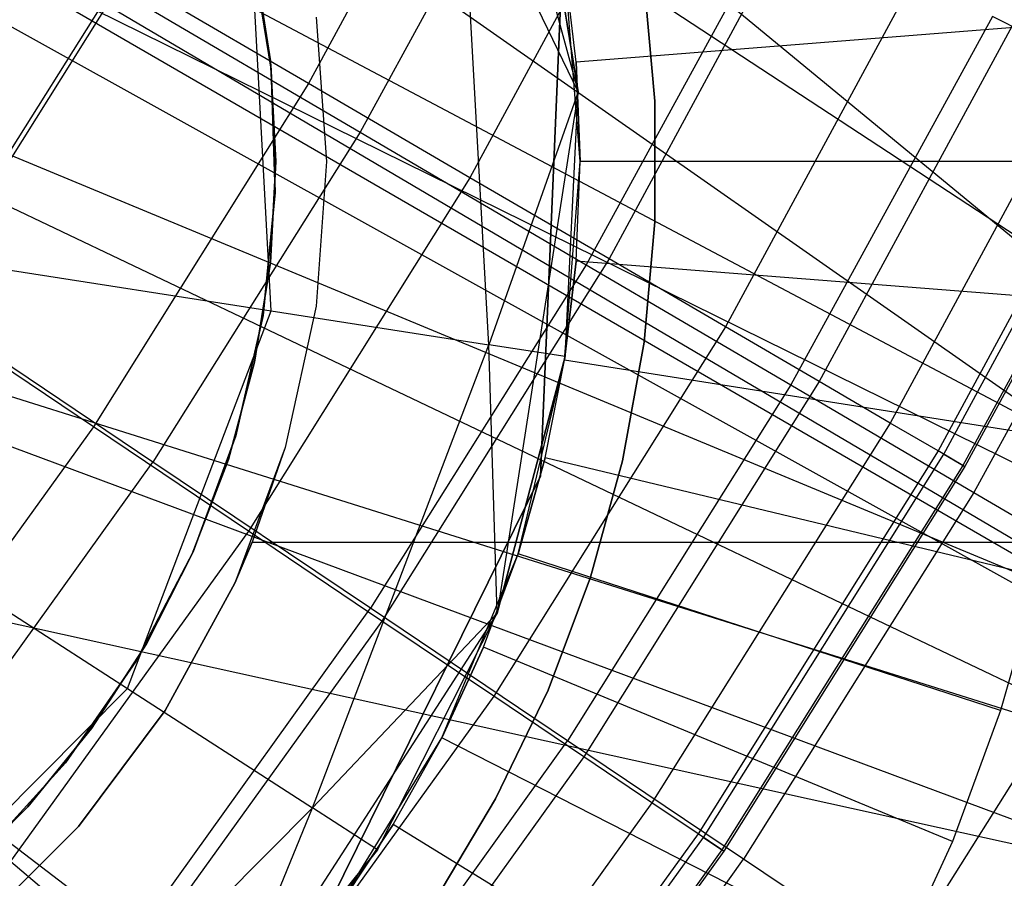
# Model space of a CAD drawing. Extents: x -390 to 397, y -401 to 400.
# Tile 56 of 192: x -230.33 to -228.39, y -303.67 to -301.98. Entities that reach past the tile are written whole.
import ezdxf

# ---------------------------------------------------------------- set-up
doc = ezdxf.new("R2010")
doc.units = 0
doc.header["$LTSCALE"] = 25.4
doc.layers.get('0').update_dxf_attribs({"linetype": 'CONTINUOUS'})

# ---------------------------------------------------------------- blocks, each defined once
blk = doc.blocks.new('FOURTY_ROUND_VII_ZWIS_STL')
at = {"color": 0}
for p, q in [((-225.8328, -304.5003, -934.1234), (-235.502, -296.5416, -933.962)), ((-225.8328, -304.5003, -934.1234), (-235.502, -296.5416, -933.962)), ((-235.7209, -297.5787, -935.8195), (-225.6174, -304.21, -935.584)), ((-235.7209, -297.5787, -935.8195), (-225.6174, -304.21, -935.584)), ((-235.7209, -297.5787, -934.2796), (-225.8328, -304.5003, -934.1234)), ((-235.7209, -297.5787, -934.2796), (-225.8328, -304.5003, -934.1234)), ((-232.6149, -300.5021, -935.8912), (-225.6174, -304.21, -935.584)), ((-232.6149, -300.5021, -935.8912), (-225.6174, -304.21, -935.584)), ((-232.6149, -300.5021, -934.3674), (-225.8328, -304.5003, -934.1234)), ((-232.6149, -300.5021, -934.3674), (-225.8328, -304.5003, -934.1234)), ((-232.3814, -300.7124, -934.3721), (-225.8328, -304.5003, -934.1234)), ((-232.3814, -300.7124, -934.3721), (-225.8328, -304.5003, -934.1234)), ((-232.1976, -300.9657, -935.9084), (-225.6174, -304.21, -935.584)), ((-232.1976, -300.9657, -935.9084), (-225.6174, -304.21, -935.584)), ((-225.8328, -304.5003, -934.1234), (-232.1976, -300.9657, -934.3885)), ((-225.8328, -304.5003, -934.1234), (-232.1976, -300.9657, -934.3885)), ((-229.5022, -301.1175, -897.058), (-229.2304, -302.1209, -897.058)), ((-229.5022, -301.1175, -897.058), (-229.2304, -302.1209, -897.058)), ((-229.3819, -301.403, -978.5822), (-229.7618, -302.1049, -978.5822)), ((-229.3819, -301.403, -978.5822), (-229.7618, -302.1049, -978.5822)), ((-229.2919, -301.5269, -974.1486), (-229.66, -302.2006, -974.1486)), ((-229.2919, -301.5269, -974.1486), (-229.66, -302.2006, -974.1486)), ((-225.6174, -304.21, -935.584), (-232.0048, -301.5589, -935.9531)), ((-225.6174, -304.21, -935.584), (-232.0048, -301.5589, -935.9531)), ((-232.0048, -301.5589, -934.4429), (-225.8328, -304.5003, -934.1234)), ((-232.0048, -301.5589, -934.4429), (-225.8328, -304.5003, -934.1234)), ((-229.0525, -301.5678, -979.9853), (-229.4437, -302.2905, -979.9853)), ((-229.0525, -301.5678, -979.9853), (-229.4437, -302.2905, -979.9853)), ((-229.2304, -302.1209, -900.058), (-229.3136, -301.6049, -900.058)), ((-229.3136, -301.6049, -900.058), (-229.2304, -302.1209, -897.058)), ((-229.3136, -301.6049, -900.058), (-229.2304, -302.1209, -897.058)), ((-229.2304, -302.1209, -900.058), (-229.3136, -301.6049, -900.058)), ((-229.2304, -302.1209, -900.058), (-229.4606, -301.6447, -900.8234)), ((-229.2304, -302.1209, -900.058), (-229.4606, -301.6447, -900.8234)), ((-229.4068, -302.6195, -900.8234), (-229.4606, -301.6447, -900.8234)), ((-229.4068, -302.6195, -900.8234), (-229.4606, -301.6447, -900.8234)), ((-228.7688, -301.7098, -981.4009), (-229.1696, -302.4504, -981.4009)), ((-228.7688, -301.7098, -981.4009), (-229.1696, -302.4504, -981.4009)), ((-229.8352, -302.5529, -901.4722), (-229.879, -301.7581, -901.4722)), ((-229.8352, -302.5529, -901.4722), (-229.879, -301.7581, -901.4722)), ((-228.8311, -301.7607, -975.5251), (-229.2144, -302.4621, -975.5251)), ((-228.8311, -301.7607, -975.5251), (-229.2144, -302.4621, -975.5251)), ((-229.8354, -302.0762, -38.5701), (-229.8743, -301.8358, -38.5701)), ((-229.8743, -301.8358, -20.4701), (-229.8354, -302.0762, -20.4701)), ((-229.8354, -302.0762, -38.5701), (-229.8743, -301.8358, -38.5701)), ((-229.8743, -301.8358, -20.4701), (-229.8354, -302.0762, -20.4701)), ((-228.5312, -301.8287, -982.827), (-228.9401, -302.5843, -982.827)), ((-228.5312, -301.8287, -982.827), (-228.9401, -302.5843, -982.827)), ((-229.837, -302.06, -31.5477), (-229.8681, -301.8636, -31.5477)), ((-229.8681, -301.8636, -40.5477), (-229.837, -302.06, -40.5477)), ((-229.837, -302.06, -31.5477), (-229.8681, -301.8636, -31.5477)), ((-229.8681, -301.8636, -40.5477), (-229.837, -302.06, -40.5477)), ((-229.3047, -302.8785, -902), (-229.2609, -301.8459, -902)), ((-229.2609, -301.8459, -900.5), (-229.3047, -302.8785, -900.5)), ((-229.3047, -302.8785, -895.5), (-229.2609, -301.8459, -895.5)), ((-229.2609, -301.8459, -894), (-229.3047, -302.8785, -894)), ((-229.2609, -301.8459, -894), (-229.3047, -302.8785, -894)), ((-229.3047, -302.8785, -895.5), (-229.2609, -301.8459, -895.5)), ((-229.2609, -301.8459, -900.5), (-229.3047, -302.8785, -900.5)), ((-229.3047, -302.8785, -902), (-229.2609, -301.8459, -902)), ((-229.2266, -302.2586, -2.2), (-229.2574, -301.8675, -2.2)), ((-229.2343, -302.0625, -1), (-229.2574, -301.8675, -2.2)), ((-229.2266, -302.2586, -2.2), (-229.2574, -301.8675, -2.2)), ((-229.2343, -302.0625, -1), (-229.2574, -301.8675, -1)), ((-229.2343, -302.0625, -1), (-229.2574, -301.8675, -2.2)), ((-229.2343, -302.0625, -1), (-229.2574, -301.8675, -1)), ((-230.1236, -301.8938, -977.1933), (-230.5335, -302.5472, -977.1933)), ((-230.1236, -301.8938, -977.1933), (-230.5335, -302.5472, -977.1933)), ((-229.7618, -302.1049, -978.5822), (-230.1236, -301.8938, -977.1933)), ((-229.7618, -302.1049, -978.5822), (-230.1236, -301.8938, -977.1933)), ((-229.0793, -302.1397, -41.5477), (-229.1006, -301.9029, -41.5477)), ((-229.1006, -301.9029, -31.5477), (-229.0793, -302.1397, -31.5477)), ((-229.0793, -302.1397, -41.5477), (-229.1006, -301.9029, -41.5477)), ((-229.1006, -301.9029, -31.5477), (-229.0793, -302.1397, -31.5477)), ((-230.1473, -301.9146, -972.7912), (-230.5375, -302.5354, -972.7912)), ((-230.1473, -301.9146, -972.7912), (-230.5375, -302.5354, -972.7912)), ((-230.1473, -301.9146, -972.7912), (-229.66, -302.2006, -974.1486)), ((-230.1473, -301.9146, -972.7912), (-229.66, -302.2006, -974.1486)), ((-228.3399, -301.9245, -984.2618), (-228.7554, -302.6921, -984.2618)), ((-228.3399, -301.9245, -984.2618), (-228.7554, -302.6921, -984.2618)), ((-229.747, -301.974, -13.7477), (-229.7266, -302.2586, -13.7477)), ((-229.747, -301.974, -30.0477), (-229.7266, -302.2586, -30.0477)), ((-229.747, -301.974, -13.7477), (-229.7266, -302.2586, -13.7477)), ((-229.747, -301.974, -30.0477), (-229.7266, -302.2586, -30.0477)), ((-228.4141, -301.9724, -976.919), (-228.8111, -302.6987, -976.919)), ((-228.4141, -301.9724, -976.919), (-228.8111, -302.6987, -976.919)), ((-228.0413, -302.1616, -978.3286), (-228.4141, -301.9724, -976.919)), ((-228.0413, -302.1616, -978.3286), (-228.4141, -301.9724, -976.919)), ((-228.2374, -301.984), (-229.2343, -302.0625, -1)), ((-228.2374, -301.984), (-229.2343, -302.0625, -1)), ((-228.1953, -301.9969, -985.7034), (-228.6157, -302.7736, -985.7034)), ((-228.1953, -301.9969, -985.7034), (-228.6157, -302.7736, -985.7034)), ((-228.0975, -302.0458, -987.15), (-228.5212, -302.8287, -987.15)), ((-228.0975, -302.0458, -987.15), (-228.5212, -302.8287, -987.15)), ((-228.51, -302.8353, -991.5), (-228.0858, -302.0516, -991.5)), ((-228.51, -302.8353, -991.5), (-228.0858, -302.0516, -991.5)), ((-229.8266, -302.2586, -31.5477), (-229.837, -302.06, -31.5477)), ((-229.837, -302.06, -31.5477), (-229.837, -302.06, -40.5477)), ((-229.837, -302.06, -40.5477), (-229.8266, -302.2586, -40.5477)), ((-229.837, -302.06, -31.5477), (-229.837, -302.06, -40.5477)), ((-229.8266, -302.2586, -31.5477), (-229.837, -302.06, -31.5477)), ((-229.837, -302.06, -40.5477), (-229.8266, -302.2586, -40.5477)), ((-229.8276, -302.3195, -38.5701), (-229.8354, -302.0762, -38.5701)), ((-229.8354, -302.0762, -38.5701), (-229.8354, -302.0762, -20.4701)), ((-229.8354, -302.0762, -20.4701), (-229.8276, -302.3195, -20.4701)), ((-229.8354, -302.0762, -38.5701), (-229.8354, -302.0762, -20.4701)), ((-229.8276, -302.3195, -38.5701), (-229.8354, -302.0762, -38.5701)), ((-229.8354, -302.0762, -20.4701), (-229.8276, -302.3195, -20.4701)), ((-229.2266, -302.2586, -1), (-229.2343, -302.0625, -1)), ((-229.2343, -302.0625, -1), (-229.2266, -302.2586, -2.2)), ((-229.2343, -302.0625, -1), (-229.2266, -302.2586, -2.2)), ((-229.2266, -302.2586, -1), (-229.2343, -302.0625, -1)), ((-228.0466, -302.0713, -988.5995), (-228.4721, -302.8574, -988.5995)), ((-228.0466, -302.0713, -988.5995), (-228.4721, -302.8574, -988.5995)), ((-228.0427, -302.0732, -990.0501), (-228.4683, -302.8596, -990.0501)), ((-228.0427, -302.0732, -990.0501), (-228.4683, -302.8596, -990.0501)), ((-229.7618, -302.1049, -978.5822), (-230.1859, -302.7811, -978.5822)), ((-229.7618, -302.1049, -978.5822), (-230.1859, -302.7811, -978.5822)), ((-229.4437, -302.2905, -979.9853), (-229.7618, -302.1049, -978.5822)), ((-229.4437, -302.2905, -979.9853), (-229.7618, -302.1049, -978.5822)), ((-229.2304, -302.1209, -900.058), (-229.4068, -302.6195, -900.8234)), ((-229.2304, -302.1209, -900.058), (-229.4068, -302.6195, -900.8234)), ((-229.2304, -302.1209, -897.058), (-229.3902, -303.1481, -897.058)), ((-229.2304, -302.1209, -897.058), (-229.3902, -303.1481, -897.058)), ((-229.2563, -302.6429, -900.058), (-229.2304, -302.1209, -897.058)), ((-229.2563, -302.6429, -900.058), (-229.2304, -302.1209, -900.058)), ((-229.2563, -302.6429, -900.058), (-229.2304, -302.1209, -897.058)), ((-229.2563, -302.6429, -900.058), (-229.2304, -302.1209, -900.058)), ((-229.2304, -302.1209, -900.058), (-229.2304, -302.1209, -897.058)), ((-229.2304, -302.1209, -900.058), (-229.2304, -302.1209, -897.058)), ((-229.0793, -302.3775, -41.5477), (-229.0793, -302.1397, -41.5477)), ((-229.0793, -302.1397, -41.5477), (-229.0793, -302.1397, -31.5477)), ((-229.0793, -302.1397, -31.5477), (-229.0793, -302.3775, -31.5477)), ((-229.0793, -302.1397, -41.5477), (-229.0793, -302.1397, -31.5477)), ((-229.0793, -302.3775, -41.5477), (-229.0793, -302.1397, -41.5477)), ((-229.0793, -302.1397, -31.5477), (-229.0793, -302.3775, -31.5477)), ((-228.0413, -302.1616, -978.3286), (-228.4505, -302.9103, -978.3286)), ((-228.0413, -302.1616, -978.3286), (-228.4505, -302.9103, -978.3286)), ((-232.07, -302.1792, -935.9924), (-225.6174, -304.21, -935.584)), ((-232.07, -302.1792, -935.9924), (-225.6174, -304.21, -935.584)), ((-232.07, -302.1792, -934.4907), (-225.8328, -304.5003, -934.1234)), ((-232.07, -302.1792, -934.4907), (-225.8328, -304.5003, -934.1234)), ((-232.07, -302.1792, -934.4907), (-227.1821, -306.3197, -934.5)), ((-232.07, -302.1792, -934.4907), (-227.1821, -306.3197, -934.5)), ((-229.66, -302.2006, -974.1486), (-230.0686, -302.8506, -974.1486)), ((-229.66, -302.2006, -974.1486), (-230.0686, -302.8506, -974.1486)), ((-229.66, -302.2006, -974.1486), (-229.2144, -302.4621, -975.5251)), ((-229.66, -302.2006, -974.1486), (-229.2144, -302.4621, -975.5251)), ((-229.837, -302.4572, -31.5477), (-229.8266, -302.2586, -31.5477)), ((-229.8266, -302.2586, -40.5477), (-229.837, -302.4572, -40.5477)), ((-229.837, -302.4572, -31.5477), (-229.8266, -302.2586, -31.5477)), ((-229.8266, -302.2586, -40.5477), (-229.837, -302.4572, -40.5477)), ((-229.8266, -302.2586, -31.5477), (-229.8266, -302.2586, -40.5477)), ((-229.8266, -302.2586, -31.5477), (-229.8266, -302.2586, -40.5477)), ((-229.7266, -302.2586, -13.7477), (-229.747, -302.5432, -13.7477)), ((-229.7266, -302.2586, -30.0477), (-229.747, -302.5432, -30.0477)), ((-229.7266, -302.2586, -13.7477), (-229.747, -302.5432, -13.7477)), ((-229.7266, -302.2586, -30.0477), (-229.747, -302.5432, -30.0477)), ((-229.7266, -302.2586, -30.0477), (-229.7266, -302.2586, -13.7477)), ((-229.7266, -302.2586, -30.0477), (-229.7266, -302.2586, -13.7477)), ((-229.2574, -302.6497, -2.2), (-229.2266, -302.2586, -2.2)), ((-229.2574, -302.6497, -2.2), (-229.2266, -302.2586, -2.2)), ((-229.2343, -302.4548, -1), (-229.2266, -302.2586, -2.2)), ((-229.2343, -302.4548, -1), (-229.2266, -302.2586, -1)), ((-229.2343, -302.4548, -1), (-229.2266, -302.2586, -2.2)), ((-229.2343, -302.4548, -1), (-229.2266, -302.2586, -1)), ((-229.2266, -302.2586, -1), (-229.2266, -302.2586, -2.2)), ((-229.2266, -302.2586, -1), (-229.2266, -302.2586, -2.2)), ((-228.2266, -302.2586), (-229.2266, -302.2586, -1)), ((-228.2266, -302.2586), (-229.2266, -302.2586, -1)), ((-229.4437, -302.2905, -979.9853), (-229.8803, -302.9867, -979.9853)), ((-229.4437, -302.2905, -979.9853), (-229.8803, -302.9867, -979.9853)), ((-229.1696, -302.4504, -981.4009), (-229.4437, -302.2905, -979.9853)), ((-229.1696, -302.4504, -981.4009), (-229.4437, -302.2905, -979.9853)), ((-229.851, -302.5619, -38.5701), (-229.8276, -302.3195, -38.5701)), ((-229.8276, -302.3195, -20.4701), (-229.851, -302.5619, -20.4701)), ((-229.851, -302.5619, -38.5701), (-229.8276, -302.3195, -38.5701)), ((-229.8276, -302.3195, -20.4701), (-229.851, -302.5619, -20.4701)), ((-229.8276, -302.3195, -38.5701), (-229.8276, -302.3195, -20.4701)), ((-229.8276, -302.3195, -38.5701), (-229.8276, -302.3195, -20.4701)), ((-229.1006, -302.6143, -41.5477), (-229.0793, -302.3775, -41.5477)), ((-229.0793, -302.3775, -31.5477), (-229.1006, -302.6143, -31.5477)), ((-229.1006, -302.6143, -41.5477), (-229.0793, -302.3775, -41.5477)), ((-229.0793, -302.3775, -31.5477), (-229.1006, -302.6143, -31.5477)), ((-229.0793, -302.3775, -41.5477), (-229.0793, -302.3775, -31.5477)), ((-229.0793, -302.3775, -41.5477), (-229.0793, -302.3775, -31.5477)), ((-230.4763, -302.4531, -901.9058), (-229.8352, -302.5529, -901.4722)), ((-230.4763, -302.4531, -901.9058), (-229.8352, -302.5529, -901.4722)), ((-229.8681, -302.6537, -31.5477), (-229.837, -302.4572, -31.5477)), ((-229.837, -302.4572, -40.5477), (-229.8681, -302.6537, -40.5477)), ((-229.8681, -302.6537, -31.5477), (-229.837, -302.4572, -31.5477)), ((-229.837, -302.4572, -40.5477), (-229.8681, -302.6537, -40.5477)), ((-229.837, -302.4572, -31.5477), (-229.837, -302.4572, -40.5477)), ((-229.837, -302.4572, -31.5477), (-229.837, -302.4572, -40.5477)), ((-229.2144, -302.4621, -975.5251), (-229.6397, -303.1387, -975.5251)), ((-229.2144, -302.4621, -975.5251), (-229.6397, -303.1387, -975.5251)), ((-229.1696, -302.4504, -981.4009), (-229.6171, -303.1638, -981.4009)), ((-229.1696, -302.4504, -981.4009), (-229.6171, -303.1638, -981.4009)), ((-229.2574, -302.6497, -1), (-229.2343, -302.4548, -1)), ((-229.2343, -302.4548, -1), (-229.2574, -302.6497, -2.2)), ((-229.2343, -302.4548, -1), (-229.2574, -302.6497, -2.2)), ((-229.2574, -302.6497, -1), (-229.2343, -302.4548, -1)), ((-228.2374, -302.5332), (-229.2343, -302.4548, -1)), ((-228.2374, -302.5332), (-229.2343, -302.4548, -1)), ((-229.2144, -302.4621, -975.5251), (-228.8111, -302.6987, -976.919)), ((-229.2144, -302.4621, -975.5251), (-228.8111, -302.6987, -976.919)), ((-228.9401, -302.5843, -982.827), (-229.1696, -302.4504, -981.4009)), ((-228.9401, -302.5843, -982.827), (-229.1696, -302.4504, -981.4009)), ((-230.0686, -302.8506, -974.1486), (-230.5375, -302.5354, -972.7912)), ((-230.0686, -302.8506, -974.1486), (-230.5375, -302.5354, -972.7912)), ((-229.747, -302.5432, -13.7477), (-229.8076, -302.8221, -13.7477)), ((-229.747, -302.5432, -30.0477), (-229.8076, -302.8221, -30.0477)), ((-229.747, -302.5432, -13.7477), (-229.8076, -302.8221, -13.7477)), ((-229.747, -302.5432, -30.0477), (-229.8076, -302.8221, -30.0477)), ((-229.747, -302.5432, -30.0477), (-229.747, -302.5432, -13.7477)), ((-229.747, -302.5432, -30.0477), (-229.747, -302.5432, -13.7477)), ((-230.1859, -302.7811, -978.5822), (-230.5335, -302.5472, -977.1933)), ((-230.1859, -302.7811, -978.5822), (-230.5335, -302.5472, -977.1933)), ((-230.1184, -303.2968, -901.4722), (-229.8352, -302.5529, -901.4722)), ((-230.1184, -303.2968, -901.4722), (-229.8352, -302.5529, -901.4722)), ((-229.9052, -302.7992, -38.5701), (-229.851, -302.5619, -38.5701)), ((-229.851, -302.5619, -20.4701), (-229.9052, -302.7992, -20.4701)), ((-229.9052, -302.7992, -38.5701), (-229.851, -302.5619, -38.5701)), ((-229.851, -302.5619, -20.4701), (-229.9052, -302.7992, -20.4701)), ((-229.851, -302.5619, -38.5701), (-229.851, -302.5619, -20.4701)), ((-229.851, -302.5619, -38.5701), (-229.851, -302.5619, -20.4701)), ((-229.8352, -302.5529, -901.4722), (-229.4068, -302.6195, -900.8234)), ((-229.8352, -302.5529, -901.4722), (-229.4068, -302.6195, -900.8234)), ((-228.9401, -302.5843, -982.827), (-229.3967, -303.3121, -982.827)), ((-228.9401, -302.5843, -982.827), (-229.3967, -303.3121, -982.827)), ((-228.7554, -302.6921, -984.2618), (-228.9401, -302.5843, -982.827)), ((-228.7554, -302.6921, -984.2618), (-228.9401, -302.5843, -982.827)), ((-229.7541, -303.5319, -900.8234), (-229.4068, -302.6195, -900.8234)), ((-229.7541, -303.5319, -900.8234), (-229.4068, -302.6195, -900.8234)), ((-229.2563, -302.6429, -900.058), (-229.4068, -302.6195, -900.8234)), ((-229.2563, -302.6429, -900.058), (-229.4068, -302.6195, -900.8234)), ((-229.3902, -303.1481, -900.058), (-229.4068, -302.6195, -900.8234)), ((-229.3902, -303.1481, -900.058), (-229.4068, -302.6195, -900.8234)), ((-229.1431, -302.8483, -41.5477), (-229.1006, -302.6143, -41.5477)), ((-229.1006, -302.6143, -31.5477), (-229.1431, -302.8483, -31.5477)), ((-229.1431, -302.8483, -41.5477), (-229.1006, -302.6143, -41.5477)), ((-229.1006, -302.6143, -31.5477), (-229.1431, -302.8483, -31.5477)), ((-229.1006, -302.6143, -41.5477), (-229.1006, -302.6143, -31.5477)), ((-229.1006, -302.6143, -41.5477), (-229.1006, -302.6143, -31.5477)), ((-229.9196, -302.8457, -31.5477), (-229.8681, -302.6537, -31.5477)), ((-229.8681, -302.6537, -40.5477), (-229.9196, -302.8457, -40.5477)), ((-229.9196, -302.8457, -31.5477), (-229.8681, -302.6537, -31.5477)), ((-229.8681, -302.6537, -40.5477), (-229.9196, -302.8457, -40.5477)), ((-229.8681, -302.6537, -31.5477), (-229.8681, -302.6537, -40.5477)), ((-229.8681, -302.6537, -31.5477), (-229.8681, -302.6537, -40.5477)), ((-229.3902, -303.1481, -900.058), (-229.2563, -302.6429, -900.058)), ((-229.2563, -302.6429, -900.058), (-229.3902, -303.1481, -897.058)), ((-229.2563, -302.6429, -900.058), (-229.3902, -303.1481, -897.058)), ((-229.3902, -303.1481, -900.058), (-229.2563, -302.6429, -900.058)), ((-229.349, -303.0312, -2.2), (-229.2574, -302.6497, -2.2)), ((-229.349, -303.0312, -2.2), (-229.2574, -302.6497, -2.2)), ((-229.2957, -302.8422, -1), (-229.2574, -302.6497, -2.2)), ((-229.2957, -302.8422, -1), (-229.2574, -302.6497, -1)), ((-229.2957, -302.8422, -1), (-229.2574, -302.6497, -2.2)), ((-229.2957, -302.8422, -1), (-229.2574, -302.6497, -1)), ((-229.2574, -302.6497, -1), (-229.2574, -302.6497, -2.2)), ((-229.2574, -302.6497, -1), (-229.2574, -302.6497, -2.2)), ((-228.2697, -302.8061), (-229.2574, -302.6497, -1)), ((-228.2697, -302.8061), (-229.2574, -302.6497, -1)), ((-228.8111, -302.6987, -976.919), (-229.2516, -303.3996, -976.919)), ((-228.8111, -302.6987, -976.919), (-229.2516, -303.3996, -976.919)), ((-228.7554, -302.6921, -984.2618), (-229.2192, -303.4315, -984.2618)), ((-228.7554, -302.6921, -984.2618), (-229.2192, -303.4315, -984.2618)), ((-228.8111, -302.6987, -976.919), (-228.4505, -302.9103, -978.3286)), ((-228.8111, -302.6987, -976.919), (-228.4505, -302.9103, -978.3286)), ((-228.6157, -302.7736, -985.7034), (-228.7554, -302.6921, -984.2618)), ((-228.6157, -302.7736, -985.7034), (-228.7554, -302.6921, -984.2618)), ((-232.3819, -302.7194, -935.9961), (-225.6174, -304.21, -935.584)), ((-232.3819, -302.7194, -935.9961), (-225.6174, -304.21, -935.584)), ((-228.6157, -302.7736, -985.7034), (-229.085, -303.5218, -985.7034)), ((-228.6157, -302.7736, -985.7034), (-229.085, -303.5218, -985.7034)), ((-228.5212, -302.8287, -987.15), (-228.6157, -302.7736, -985.7034)), ((-228.5212, -302.8287, -987.15), (-228.6157, -302.7736, -985.7034)), ((-230.1859, -302.7811, -978.5822), (-230.6525, -303.4286, -978.5822)), ((-230.1859, -302.7811, -978.5822), (-230.6525, -303.4286, -978.5822)), ((-229.8803, -302.9867, -979.9853), (-230.1859, -302.7811, -978.5822)), ((-229.8803, -302.9867, -979.9853), (-230.1859, -302.7811, -978.5822)), ((-229.9892, -303.0277, -38.5701), (-229.9052, -302.7992, -38.5701)), ((-229.9052, -302.7992, -20.4701), (-229.9892, -303.0277, -20.4701)), ((-229.9892, -303.0277, -38.5701), (-229.9052, -302.7992, -38.5701)), ((-229.9052, -302.7992, -20.4701), (-229.9892, -303.0277, -20.4701)), ((-229.9052, -302.7992, -38.5701), (-229.9052, -302.7992, -20.4701)), ((-229.9052, -302.7992, -38.5701), (-229.9052, -302.7992, -20.4701)), ((-229.8076, -302.8221, -13.7477), (-229.9074, -303.0894, -13.7477)), ((-229.8076, -302.8221, -30.0477), (-229.9074, -303.0894, -13.7477)), ((-229.8076, -302.8221, -13.7477), (-229.9074, -303.0894, -13.7477)), ((-229.8076, -302.8221, -30.0477), (-229.9074, -303.0894, -13.7477)), ((-229.8076, -302.8221, -30.0477), (-229.8726, -303.0086, -30.0477)), ((-229.8076, -302.8221, -30.0477), (-229.8726, -303.0086, -30.0477)), ((-229.8076, -302.8221, -30.0477), (-229.8076, -302.8221, -13.7477)), ((-229.8076, -302.8221, -30.0477), (-229.8076, -302.8221, -13.7477)), ((-228.5212, -302.8287, -987.15), (-228.9943, -303.5829, -987.15)), ((-228.5212, -302.8287, -987.15), (-228.9943, -303.5829, -987.15)), ((-228.4721, -302.8574, -988.5995), (-228.5212, -302.8287, -987.15)), ((-228.4721, -302.8574, -988.5995), (-228.5212, -302.8287, -987.15)), ((-230.516, -303.4744, -974.1486), (-230.0686, -302.8506, -974.1486)), ((-230.516, -303.4744, -974.1486), (-230.0686, -302.8506, -974.1486)), ((-229.6397, -303.1387, -975.5251), (-230.0686, -302.8506, -974.1486)), ((-229.6397, -303.1387, -975.5251), (-230.0686, -302.8506, -974.1486)), ((-229.9909, -303.0314, -31.5477), (-229.9196, -302.8457, -31.5477)), ((-229.9196, -302.8457, -40.5477), (-229.9909, -303.0314, -40.5477)), ((-229.9909, -303.0314, -31.5477), (-229.9196, -302.8457, -31.5477)), ((-229.9196, -302.8457, -40.5477), (-229.9909, -303.0314, -40.5477)), ((-229.9196, -302.8457, -31.5477), (-229.9196, -302.8457, -40.5477)), ((-229.9196, -302.8457, -31.5477), (-229.9196, -302.8457, -40.5477)), ((-229.349, -303.0312, -1), (-229.2957, -302.8422, -1)), ((-229.2957, -302.8422, -1), (-229.349, -303.0312, -2.2)), ((-229.2957, -302.8422, -1), (-229.349, -303.0312, -2.2)), ((-229.349, -303.0312, -1), (-229.2957, -302.8422, -1)), ((-228.3233, -303.0757), (-229.2957, -302.8422, -1)), ((-228.3233, -303.0757), (-229.2957, -302.8422, -1)), ((-229.2063, -303.0775, -41.5477), (-229.1431, -302.8483, -41.5477)), ((-229.1431, -302.8483, -31.5477), (-229.2063, -303.0775, -31.5477)), ((-229.2063, -303.0775, -41.5477), (-229.1431, -302.8483, -41.5477)), ((-229.1431, -302.8483, -31.5477), (-229.2063, -303.0775, -31.5477)), ((-229.1431, -302.8483, -41.5477), (-229.1431, -302.8483, -31.5477)), ((-229.1431, -302.8483, -41.5477), (-229.1431, -302.8483, -31.5477)), ((-228.9835, -303.5901, -991.5), (-228.51, -302.8353, -991.5)), ((-228.9835, -303.5901, -991.5), (-228.51, -302.8353, -991.5)), ((-228.51, -302.8353, -991.5), (-228.4683, -302.8596, -990.0501)), ((-228.51, -302.8353, -991.5), (-228.4683, -302.8596, -990.0501)), ((-228.4721, -302.8574, -988.5995), (-228.9471, -303.6146, -988.5995)), ((-228.4721, -302.8574, -988.5995), (-228.9471, -303.6146, -988.5995)), ((-228.4683, -302.8596, -990.0501), (-228.9435, -303.617, -990.0501)), ((-228.4683, -302.8596, -990.0501), (-228.9435, -303.617, -990.0501)), ((-228.4683, -302.8596, -990.0501), (-228.4721, -302.8574, -988.5995)), ((-228.4683, -302.8596, -990.0501), (-228.4721, -302.8574, -988.5995)), ((-229.7624, -303.8051, -902), (-229.3047, -302.8785, -902)), ((-229.3047, -302.8785, -900.5), (-229.7624, -303.8051, -900.5)), ((-229.7624, -303.8051, -895.5), (-229.3047, -302.8785, -895.5)), ((-229.3047, -302.8785, -894), (-229.7624, -303.8051, -894)), ((-229.3047, -302.8785, -894), (-229.7624, -303.8051, -894)), ((-229.7624, -303.8051, -895.5), (-229.3047, -302.8785, -895.5)), ((-229.3047, -302.8785, -900.5), (-229.7624, -303.8051, -900.5)), ((-229.7624, -303.8051, -902), (-229.3047, -302.8785, -902)), ((-229.3047, -302.8785, -894), (-229.3047, -302.8785, -895.5)), ((-229.3047, -302.8785, -894), (-229.3047, -302.8785, -895.5)), ((-229.3047, -302.8785, -900.5), (-229.3047, -302.8785, -902)), ((-229.3047, -302.8785, -900.5), (-229.3047, -302.8785, -902)), ((-228.4505, -302.9103, -978.3286), (-228.9045, -303.6327, -978.3286)), ((-228.4505, -302.9103, -978.3286), (-228.9045, -303.6327, -978.3286)), ((-228.4505, -302.9103, -978.3286), (-228.1331, -303.0966, -979.7521)), ((-228.4505, -302.9103, -978.3286), (-228.1331, -303.0966, -979.7521)), ((-230.6635, -302.9449, -901.9058), (-230.1184, -303.2968, -901.4722)), ((-230.6635, -302.9449, -901.9058), (-230.1184, -303.2968, -901.4722)), ((-229.8803, -302.9867, -979.9853), (-230.3607, -303.6534, -979.9853)), ((-229.8803, -302.9867, -979.9853), (-230.3607, -303.6534, -979.9853)), ((-229.6171, -303.1638, -981.4009), (-229.8803, -302.9867, -979.9853)), ((-229.6171, -303.1638, -981.4009), (-229.8803, -302.9867, -979.9853)), ((-229.9074, -303.0894, -31.0477), (-229.8726, -303.0086, -31.0477)), ((-229.9074, -303.0894, -31.0477), (-229.8726, -303.0086, -31.0477)), ((-229.8726, -303.0086, -30.0477), (-229.9074, -303.0894, -13.7477)), ((-229.8726, -303.0086, -30.0477), (-229.9074, -303.0894, -13.7477)), ((-229.8726, -303.0086, -31.0477), (-225.7737, -303.0086, -31.0477)), ((-229.8726, -303.0086, -30.0477), (-229.8726, -303.0086, -31.0477)), ((-229.8726, -303.0086, -30.0477), (-225.7737, -303.0086, -30.0477)), ((-229.8726, -303.0086, -31.0477), (-225.7737, -303.0086, -31.0477)), ((-229.8726, -303.0086, -30.0477), (-229.8726, -303.0086, -31.0477)), ((-229.8726, -303.0086, -30.0477), (-225.7737, -303.0086, -30.0477)), ((-230.1019, -303.2436, -38.5701), (-229.9892, -303.0277, -38.5701)), ((-229.9892, -303.0277, -20.4701), (-230.1019, -303.2436, -20.4701)), ((-230.1019, -303.2436, -38.5701), (-229.9892, -303.0277, -38.5701)), ((-229.9892, -303.0277, -20.4701), (-230.1019, -303.2436, -20.4701)), ((-229.9892, -303.0277, -38.5701), (-229.9892, -303.0277, -20.4701)), ((-229.9892, -303.0277, -38.5701), (-229.9892, -303.0277, -20.4701)), ((-230.0812, -303.2086, -31.5477), (-229.9909, -303.0314, -31.5477)), ((-229.9909, -303.0314, -40.5477), (-230.0812, -303.2086, -40.5477)), ((-230.0812, -303.2086, -31.5477), (-229.9909, -303.0314, -31.5477)), ((-229.9909, -303.0314, -40.5477), (-230.0812, -303.2086, -40.5477)), ((-229.9909, -303.0314, -31.5477), (-229.9909, -303.0314, -40.5477)), ((-229.9909, -303.0314, -31.5477), (-229.9909, -303.0314, -40.5477)), ((-229.4991, -303.3936, -2.2), (-229.349, -303.0312, -2.2)), ((-229.4991, -303.3936, -2.2), (-229.349, -303.0312, -2.2)), ((-229.4169, -303.2153, -1), (-229.349, -303.0312, -2.2)), ((-229.4169, -303.2153, -1), (-229.349, -303.0312, -1)), ((-229.4169, -303.2153, -1), (-229.349, -303.0312, -2.2)), ((-229.4169, -303.2153, -1), (-229.349, -303.0312, -1)), ((-229.349, -303.0312, -1), (-229.349, -303.0312, -2.2)), ((-229.349, -303.0312, -1), (-229.349, -303.0312, -2.2)), ((-228.3979, -303.3402), (-229.349, -303.0312, -1)), ((-228.3979, -303.3402), (-229.349, -303.0312, -1)), ((-229.2899, -303.3001, -41.5477), (-229.2063, -303.0775, -41.5477)), ((-229.2063, -303.0775, -31.5477), (-229.2899, -303.3001, -31.5477)), ((-229.2899, -303.3001, -41.5477), (-229.2063, -303.0775, -41.5477)), ((-229.2063, -303.0775, -31.5477), (-229.2899, -303.3001, -31.5477)), ((-229.2063, -303.0775, -41.5477), (-229.2063, -303.0775, -31.5477)), ((-229.2063, -303.0775, -41.5477), (-229.2063, -303.0775, -31.5477)), ((-228.3233, -303.0757), (-228.3979, -303.3402)), ((-228.3233, -303.0757), (-228.3979, -303.3402)), ((-230.0441, -303.3399, -31.0477), (-229.9074, -303.0894, -31.0477)), ((-229.9074, -303.0894, -13.7477), (-230.0441, -303.3399, -13.7477)), ((-230.0441, -303.3399, -31.0477), (-229.9074, -303.0894, -31.0477)), ((-229.9074, -303.0894, -13.7477), (-230.0441, -303.3399, -13.7477)), ((-229.9074, -303.0894, -31.0477), (-229.9074, -303.0894, -13.7477)), ((-229.9074, -303.0894, -31.0477), (-229.9074, -303.0894, -13.7477)), ((-228.1331, -303.0966, -979.7521), (-228.5991, -303.838, -979.7521)), ((-228.1331, -303.0966, -979.7521), (-228.5991, -303.838, -979.7521)), ((-230.1055, -303.7882, -975.5251), (-229.6397, -303.1387, -975.5251)), ((-230.1055, -303.7882, -975.5251), (-229.6397, -303.1387, -975.5251)), ((-229.2516, -303.3996, -976.919), (-229.6397, -303.1387, -975.5251)), ((-229.2516, -303.3996, -976.919), (-229.6397, -303.1387, -975.5251)), ((-229.6171, -303.1638, -981.4009), (-230.1094, -303.847, -981.4009)), ((-229.6171, -303.1638, -981.4009), (-230.1094, -303.847, -981.4009)), ((-229.3902, -303.1481, -897.058), (-229.954, -304.0215, -897.058)), ((-229.3902, -303.1481, -897.058), (-229.954, -304.0215, -897.058)), ((-229.3902, -303.1481, -900.058), (-229.7541, -303.5319, -900.8234)), ((-229.3902, -303.1481, -900.058), (-229.7541, -303.5319, -900.8234)), ((-229.6262, -303.6144, -900.058), (-229.3902, -303.1481, -897.058)), ((-229.6262, -303.6144, -900.058), (-229.3902, -303.1481, -900.058)), ((-229.6262, -303.6144, -900.058), (-229.3902, -303.1481, -897.058)), ((-229.6262, -303.6144, -900.058), (-229.3902, -303.1481, -900.058)), ((-229.3967, -303.3121, -982.827), (-229.6171, -303.1638, -981.4009)), ((-229.3967, -303.3121, -982.827), (-229.6171, -303.1638, -981.4009)), ((-229.3902, -303.1481, -900.058), (-229.3902, -303.1481, -897.058)), ((-229.3902, -303.1481, -900.058), (-229.3902, -303.1481, -897.058)), ((-230.1895, -303.3754, -31.5477), (-230.0812, -303.2086, -31.5477)), ((-230.0812, -303.2086, -40.5477), (-230.1895, -303.3754, -40.5477)), ((-230.1895, -303.3754, -31.5477), (-230.0812, -303.2086, -31.5477)), ((-230.0812, -303.2086, -40.5477), (-230.1895, -303.3754, -40.5477)), ((-230.0812, -303.2086, -31.5477), (-230.0812, -303.2086, -40.5477)), ((-230.0812, -303.2086, -31.5477), (-230.0812, -303.2086, -40.5477)), ((-229.4991, -303.3936, -1), (-229.4169, -303.2153, -1)), ((-229.4169, -303.2153, -1), (-229.4991, -303.3936, -2.2)), ((-229.4169, -303.2153, -1), (-229.4991, -303.3936, -2.2)), ((-229.4991, -303.3936, -1), (-229.4169, -303.2153, -1)), ((-228.4931, -303.598), (-229.4169, -303.2153, -1)), ((-228.4931, -303.598), (-229.4169, -303.2153, -1)), ((-230.2411, -303.4432, -38.5701), (-230.1019, -303.2436, -38.5701)), ((-230.1019, -303.2436, -20.4701), (-230.2411, -303.4432, -20.4701)), ((-230.2411, -303.4432, -38.5701), (-230.1019, -303.2436, -38.5701)), ((-230.1019, -303.2436, -20.4701), (-230.2411, -303.4432, -20.4701)), ((-230.1019, -303.2436, -38.5701), (-230.1019, -303.2436, -20.4701)), ((-230.1019, -303.2436, -38.5701), (-230.1019, -303.2436, -20.4701)), ((-230.6797, -303.8611, -901.4722), (-230.1184, -303.2968, -901.4722)), ((-230.6797, -303.8611, -901.4722), (-230.1184, -303.2968, -901.4722)), ((-230.1184, -303.2968, -901.4722), (-229.7541, -303.5319, -900.8234)), ((-230.1184, -303.2968, -901.4722), (-229.7541, -303.5319, -900.8234)), ((-229.3931, -303.5144, -41.5477), (-229.2899, -303.3001, -41.5477)), ((-229.2899, -303.3001, -31.5477), (-229.3931, -303.5144, -31.5477)), ((-229.3931, -303.5144, -41.5477), (-229.2899, -303.3001, -41.5477)), ((-229.2899, -303.3001, -31.5477), (-229.3931, -303.5144, -31.5477)), ((-229.2899, -303.3001, -41.5477), (-229.2899, -303.3001, -31.5477)), ((-229.2899, -303.3001, -41.5477), (-229.2899, -303.3001, -31.5477)), ((-229.3967, -303.3121, -982.827), (-229.8989, -304.0092, -982.827)), ((-229.3967, -303.3121, -982.827), (-229.8989, -304.0092, -982.827)), ((-229.2192, -303.4315, -984.2618), (-229.3967, -303.3121, -982.827)), ((-229.2192, -303.4315, -984.2618), (-229.3967, -303.3121, -982.827)), ((-230.2151, -303.5683, -31.0477), (-230.0441, -303.3399, -31.0477)), ((-230.0441, -303.3399, -13.7477), (-230.2151, -303.5683, -13.7477)), ((-230.2151, -303.5683, -31.0477), (-230.0441, -303.3399, -31.0477)), ((-230.0441, -303.3399, -13.7477), (-230.2151, -303.5683, -13.7477)), ((-230.0441, -303.3399, -31.0477), (-230.0441, -303.3399, -13.7477)), ((-230.0441, -303.3399, -31.0477), (-230.0441, -303.3399, -13.7477)), ((-228.3979, -303.3402), (-228.4931, -303.598)), ((-228.3979, -303.3402), (-228.4931, -303.598)), ((-230.3147, -303.53, -31.5477), (-230.1895, -303.3754, -31.5477)), ((-230.1895, -303.3754, -40.5477), (-230.3147, -303.53, -40.5477)), ((-230.3147, -303.53, -31.5477), (-230.1895, -303.3754, -31.5477)), ((-230.1895, -303.3754, -40.5477), (-230.3147, -303.53, -40.5477)), ((-230.1895, -303.3754, -31.5477), (-230.1895, -303.3754, -40.5477)), ((-230.1895, -303.3754, -31.5477), (-230.1895, -303.3754, -40.5477)), ((-229.7041, -303.7281, -2.2), (-229.4991, -303.3936, -2.2)), ((-229.7041, -303.7281, -2.2), (-229.4991, -303.3936, -2.2)), ((-229.595, -303.5648, -1), (-229.4991, -303.3936, -2.2)), ((-229.595, -303.5648, -1), (-229.4991, -303.3936, -1)), ((-229.595, -303.5648, -1), (-229.4991, -303.3936, -2.2)), ((-229.595, -303.5648, -1), (-229.4991, -303.3936, -1)), ((-229.4991, -303.3936, -1), (-229.4991, -303.3936, -2.2)), ((-229.4991, -303.3936, -1), (-229.4991, -303.3936, -2.2)), ((-228.6081, -303.8476), (-229.4991, -303.3936, -1)), ((-228.6081, -303.8476), (-229.4991, -303.3936, -1)), ((-229.734, -304.0722, -976.919), (-229.2516, -303.3996, -976.919)), ((-229.734, -304.0722, -976.919), (-229.2516, -303.3996, -976.919)), ((-228.9045, -303.6327, -978.3286), (-229.2516, -303.3996, -976.919)), ((-228.9045, -303.6327, -978.3286), (-229.2516, -303.3996, -976.919)), ((-229.2192, -303.4315, -984.2618), (-229.7294, -304.1397, -984.2618)), ((-229.2192, -303.4315, -984.2618), (-229.7294, -304.1397, -984.2618)), ((-229.085, -303.5218, -985.7034), (-229.2192, -303.4315, -984.2618)), ((-229.085, -303.5218, -985.7034), (-229.2192, -303.4315, -984.2618)), ((-230.4048, -303.6235, -38.5701), (-230.2411, -303.4432, -38.5701)), ((-230.2411, -303.4432, -20.4701), (-230.4048, -303.6235, -20.4701)), ((-230.4048, -303.6235, -38.5701), (-230.2411, -303.4432, -38.5701)), ((-230.2411, -303.4432, -20.4701), (-230.4048, -303.6235, -20.4701)), ((-230.2411, -303.4432, -38.5701), (-230.2411, -303.4432, -20.4701)), ((-230.2411, -303.4432, -38.5701), (-230.2411, -303.4432, -20.4701)), ((-230.1055, -303.7882, -975.5251), (-230.516, -303.4744, -974.1486)), ((-230.1055, -303.7882, -975.5251), (-230.516, -303.4744, -974.1486)), ((-230.4553, -303.6706, -31.5477), (-230.3147, -303.53, -31.5477)), ((-230.3147, -303.53, -40.5477), (-230.4553, -303.6706, -40.5477)), ((-230.4553, -303.6706, -31.5477), (-230.3147, -303.53, -31.5477)), ((-230.3147, -303.53, -40.5477), (-230.4553, -303.6706, -40.5477)), ((-230.4425, -304.2241, -900.8234), (-229.7541, -303.5319, -900.8234)), ((-230.4425, -304.2241, -900.8234), (-229.7541, -303.5319, -900.8234)), ((-230.3147, -303.53, -31.5477), (-230.3147, -303.53, -40.5477)), ((-230.3147, -303.53, -31.5477), (-230.3147, -303.53, -40.5477)), ((-229.954, -304.0215, -900.058), (-229.7541, -303.5319, -900.8234)), ((-229.954, -304.0215, -900.058), (-229.7541, -303.5319, -900.8234)), ((-229.6262, -303.6144, -900.058), (-229.7541, -303.5319, -900.8234)), ((-229.6262, -303.6144, -900.058), (-229.7541, -303.5319, -900.8234)), ((-229.085, -303.5218, -985.7034), (-229.6013, -304.2384, -985.7034)), ((-229.085, -303.5218, -985.7034), (-229.6013, -304.2384, -985.7034)), ((-229.515, -303.7185, -41.5477), (-229.3931, -303.5144, -41.5477)), ((-229.3931, -303.5144, -31.5477), (-229.515, -303.7185, -31.5477)), ((-229.515, -303.7185, -41.5477), (-229.3931, -303.5144, -41.5477)), ((-229.3931, -303.5144, -31.5477), (-229.515, -303.7185, -31.5477)), ((-229.3931, -303.5144, -41.5477), (-229.3931, -303.5144, -31.5477)), ((-229.3931, -303.5144, -41.5477), (-229.3931, -303.5144, -31.5477)), ((-228.9943, -303.5829, -987.15), (-229.085, -303.5218, -985.7034)), ((-228.9943, -303.5829, -987.15), (-229.085, -303.5218, -985.7034)), ((-230.4169, -303.7701, -31.0477), (-230.2151, -303.5683, -31.0477)), ((-230.2151, -303.5683, -13.7477), (-230.4169, -303.7701, -13.7477)), ((-230.4169, -303.7701, -31.0477), (-230.2151, -303.5683, -31.0477)), ((-230.2151, -303.5683, -13.7477), (-230.4169, -303.7701, -13.7477)), ((-230.2151, -303.5683, -31.0477), (-230.2151, -303.5683, -13.7477)), ((-230.2151, -303.5683, -31.0477), (-230.2151, -303.5683, -13.7477)), ((-229.7041, -303.7281, -1), (-229.595, -303.5648, -1)), ((-229.595, -303.5648, -1), (-229.7041, -303.7281, -2.2)), ((-229.595, -303.5648, -1), (-229.7041, -303.7281, -2.2)), ((-229.7041, -303.7281, -1), (-229.595, -303.5648, -1)), ((-228.7424, -304.0874), (-229.595, -303.5648, -1)), ((-228.7424, -304.0874), (-229.595, -303.5648, -1)), ((-228.9943, -303.5829, -987.15), (-229.5146, -304.3051, -987.15)), ((-228.9943, -303.5829, -987.15), (-229.5146, -304.3051, -987.15)), ((-229.5043, -304.3131, -991.5), (-228.9835, -303.5901, -991.5)), ((-229.5043, -304.3131, -991.5), (-228.9835, -303.5901, -991.5)), ((-228.9471, -303.6146, -988.5995), (-228.9943, -303.5829, -987.15)), ((-228.9471, -303.6146, -988.5995), (-228.9943, -303.5829, -987.15)), ((-228.9835, -303.5901, -991.5), (-228.9435, -303.617, -990.0501)), ((-228.9835, -303.5901, -991.5), (-228.9435, -303.617, -990.0501)), ((-228.4931, -303.598), (-228.6081, -303.8476)), ((-228.4931, -303.598), (-228.6081, -303.8476)), ((-229.954, -304.0215, -900.058), (-229.6262, -303.6144, -900.058)), ((-229.6262, -303.6144, -900.058), (-229.954, -304.0215, -897.058)), ((-229.6262, -303.6144, -900.058), (-229.954, -304.0215, -897.058)), ((-229.954, -304.0215, -900.058), (-229.6262, -303.6144, -900.058)), ((-228.9471, -303.6146, -988.5995), (-229.4696, -304.3399, -988.5995)), ((-228.9471, -303.6146, -988.5995), (-229.4696, -304.3399, -988.5995)), ((-228.9435, -303.617, -990.0501), (-229.4661, -304.3425, -990.0501)), ((-228.9435, -303.617, -990.0501), (-229.4661, -304.3425, -990.0501)), ((-228.9435, -303.617, -990.0501), (-228.9471, -303.6146, -988.5995)), ((-228.9435, -303.617, -990.0501), (-228.9471, -303.6146, -988.5995)), ((-229.4018, -304.3261, -978.3286), (-228.9045, -303.6327, -978.3286)), ((-229.4018, -304.3261, -978.3286), (-228.9045, -303.6327, -978.3286)), ((-228.5991, -303.838, -979.7521), (-228.9045, -303.6327, -978.3286)), ((-228.5991, -303.838, -979.7521), (-228.9045, -303.6327, -978.3286))]:
    blk.add_line(p, q, dxfattribs=at)

msp = doc.modelspace()

# ---------------------------------------------------------------- block references
at = {"color": 250}
msp.add_blockref('FOURTY_ROUND_VII_ZWIS_STL', (0, 0), dxfattribs=at)

doc.saveas('drawing.dxf')
